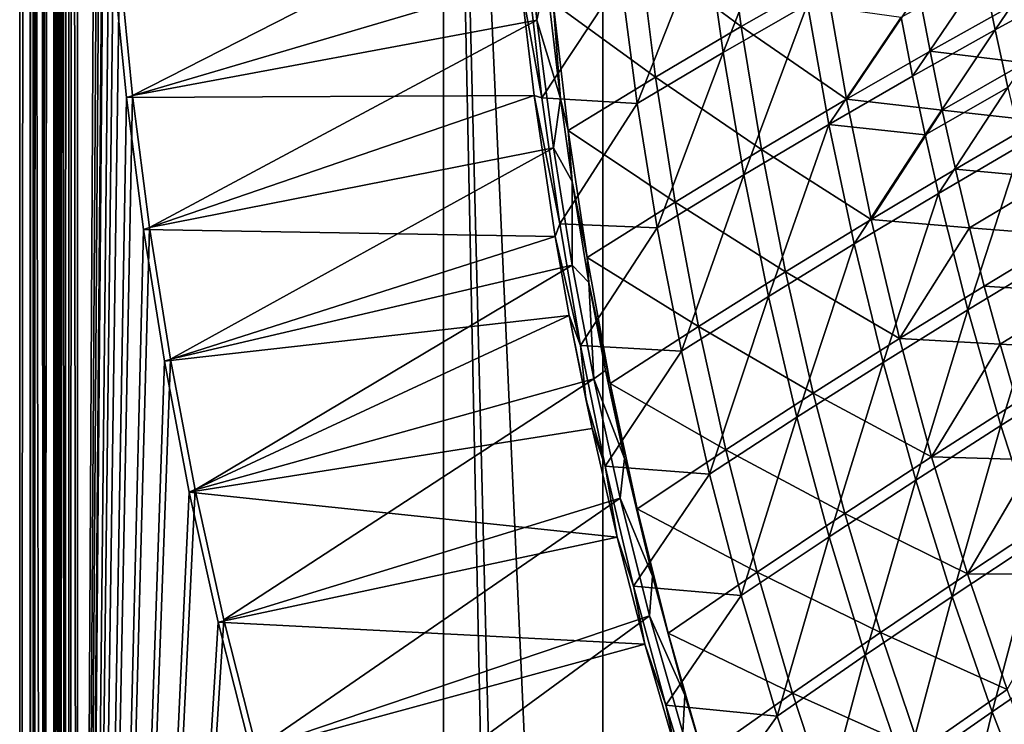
# Model space of a CAD drawing. Header units: metres. Extents: x -1 to 1402, y -1402 to 1.
# Tile 24 of 256: x 0 to 123, y -1016 to -927. Entities that reach past the tile are written whole.
import ezdxf

# ---------------------------------------------------------------- set-up
doc = ezdxf.new("R2010")
doc.units = ezdxf.units.M

msp = doc.modelspace()

# ---------------------------------------------------------------- linework, layer by layer
at = {"layer": 'None0'}
for points in [[(1.294015, -11.242748, -5.865956), (0, -9.948733, -80), (0, -1291.388062, -80)], [(2.999543, -9.948733, -80.052361), (2.999513, -1291.388062, -80.052353), (0, -9.948733, -80)], [(2.999513, -1291.388062, -80.052353), (0, -1291.388062, -80), (0, -9.948733, -80)], [(2.999513, -1291.388062, -80.052353), (2.999543, -9.948733, -80.052361), (4.293558, -11.242748, -5.918313)], [(1.294015, -1290.58252, -5.865956), (1.294015, -11.242748, -5.865956), (0, -1291.388062, -80)], [(1.294015, -11.242748, -5.865956), (1.294015, -1290.58252, -5.865956), (1.453122, -11.242748, -4.597182)], [(1.294015, -1290.58252, -5.865956), (1.777908, -1290.58252, -3.61353), (1.453122, -11.242748, -4.597182)], [(1.777908, -1290.58252, -3.61353), (1.77788, -11.242748, -3.613594), (1.453122, -11.242748, -4.597182)], [(2.336057, -11.242748, -2.598887), (1.77788, -11.242748, -3.613594), (1.777908, -1290.58252, -3.61353)], [(3.078628, -1290.58252, -1.712029), (2.336057, -11.242748, -2.598887), (1.777908, -1290.58252, -3.61353)], [(3.078628, -1290.58252, -1.712029), (3.078723, -11.242748, -1.711936), (2.336057, -11.242748, -2.598887)], [(4.293558, -1290.58252, -5.918313), (2.999513, -1291.388062, -80.052353), (4.293558, -11.242748, -5.918313)], [(5.002484, -1290.58252, -0.444609), (3.9785, -11.242748, -0.984864), (3.078628, -1290.58252, -1.712029)], [(3.9785, -11.242748, -0.984864), (3.078723, -11.242748, -1.711936), (3.078628, -1290.58252, -1.712029)], [(5.002794, -11.242748, -0.444482), (3.9785, -11.242748, -0.984864), (5.002484, -1290.58252, -0.444609)], [(4.293558, -1290.58252, -5.918313), (4.293558, -11.242748, -5.918313), (4.359362, -1290.58252, -5.346294)], [(4.293558, -11.242748, -5.918313), (4.534307, -11.242748, -4.797701), (4.359362, -1290.58252, -5.346294)], [(4.534307, -11.242748, -4.797701), (4.534304, -1290.58252, -4.79771), (4.359362, -1290.58252, -5.346294)], [(4.811808, -1290.58252, -4.293189), (4.534304, -1290.58252, -4.79771), (4.534307, -11.242748, -4.797701)], [(5.181449, -11.242748, -3.851689), (4.811808, -1290.58252, -4.293189), (4.534307, -11.242748, -4.797701)], [(5.181445, -1290.58252, -3.851693), (4.811808, -1290.58252, -4.293189), (5.181449, -11.242748, -3.851689)], [(5.991898, -11.242748, -0.13694), (5.002484, -1290.58252, -0.444609), (7.262993, -1290.58252)], [(5.991898, -11.242748, -0.13694), (5.002794, -11.242748, -0.444482), (5.002484, -1290.58252, -0.444609)], [(5.629323, -1290.58252, -3.489816), (5.181445, -1290.58252, -3.851693), (5.181449, -11.242748, -3.851689)], [(5.629323, -1290.58252, -3.489816), (5.181449, -11.242748, -3.851689), (6.138612, -11.242748, -3.221156)], [(6.138608, -1290.58252, -3.221157), (5.629323, -1290.58252, -3.489816), (6.138612, -11.242748, -3.221156)], [(7.263255, -11.242748), (5.991898, -11.242748, -0.13694), (7.262993, -1290.58252)], [(7.263255, -1290.58252, -3), (6.138608, -1290.58252, -3.221157), (7.263255, -11.242748, -3)], [(6.138608, -1290.58252, -3.221157), (6.138612, -11.242748, -3.221156), (7.263255, -11.242748, -3)], [(7.262993, -1290.58252), (10.26183, -870.310974), (7.263255, -11.242748)], [(7.263255, -11.242748, -3), (9.488518, -870.462952, -3), (7.263255, -1290.58252, -3)], [(10.556255, -886.99408), (10.26183, -870.310974), (7.262993, -1290.58252)], [(9.488518, -870.462952, -3), (9.787195, -887.165039, -3), (7.263255, -1290.58252, -3)], [(11.297174, -903.663391), (10.556255, -886.99408), (7.262993, -1290.58252)], [(7.263255, -1290.58252, -3), (9.787195, -887.165039, -3), (10.532903, -903.853088, -3)], [(12.493146, -920.306213), (11.297174, -903.663391), (7.262993, -1290.58252)], [(10.532903, -903.853088, -3), (11.734195, -920.514526, -3), (7.263255, -1290.58252, -3)], [(88.147812, -931.516418, -87.351227), (86.005852, -916.103149, -87.371613), (96.495689, -910.308411, -114.807381)], [(88.147812, -931.516418, -87.351227), (96.495689, -910.308411, -114.807381), (98.731895, -925.457214, -114.778587)], [(14.152526, -936.909119), (63.27351, -911.844849, -29.746403), (12.493146, -920.306213)], [(64.818878, -927.443787, -29.753201), (63.27351, -911.844849, -29.746403), (14.152526, -936.909119)], [(64.818878, -927.443787, -29.753201), (65.974571, -922.04425, -30.751307), (63.27351, -911.844849, -29.746403)], [(77.706604, -918.848389, -58.877357), (90.441216, -928.255981, -86.187836), (88.376831, -912.76123, -86.231682)], [(88.376831, -912.76123, -86.231682), (90.441216, -928.255981, -86.187836), (101.01313, -922.222717, -113.635529)], [(77.379074, -937.888245, -60.028831), (75.323807, -922.219238, -60.038696), (86.005852, -916.103149, -87.371613)], [(77.379074, -937.888245, -60.028831), (86.005852, -916.103149, -87.371613), (88.147812, -931.516418, -87.351227)], [(122.241272, -928.672791, -169.901718), (120.749588, -921.423584, -169.920959), (130.862228, -915.97522, -197.651596)], [(122.241272, -928.672791, -169.901718), (130.862228, -915.97522, -197.651596), (132.401108, -923.084412, -197.630478)], [(66.850624, -925.280579, -31.664791), (79.682327, -934.601624, -58.84428), (77.706604, -918.848389, -58.877357)], [(77.706604, -918.848389, -58.877357), (79.682327, -934.601624, -58.84428), (90.441216, -928.255981, -86.187836)], [(7.262993, -1290.58252), (14.152526, -936.909119), (12.493146, -920.306213)], [(11.734195, -920.514526, -3), (13.399429, -937.136047, -3), (7.263255, -1290.58252, -3)], [(11.734195, -920.514526, -3), (62.785152, -922.570496, -32.336174), (13.399429, -937.136047, -3)], [(111.916389, -934.476929, -142.273651), (110.470215, -927.089355, -142.290436), (120.749588, -921.423584, -169.920959)], [(111.916389, -934.476929, -142.273651), (120.749588, -921.423584, -169.920959), (122.241272, -928.672791, -169.901718)], [(62.785152, -922.570496, -32.336174), (64.481834, -936.921631, -32.34235), (13.399429, -937.136047, -3)], [(65.442078, -937.190552, -32.846249), (62.785152, -922.570496, -32.336174), (63.781658, -922.330322, -32.845612)], [(64.481834, -936.921631, -32.34235), (62.785152, -922.570496, -32.336174), (65.442078, -937.190552, -32.846249)], [(65.442078, -937.190552, -32.846249), (63.781658, -922.330322, -32.845612), (75.323807, -922.219238, -60.038696)], [(67.759186, -937.259583, -30.744083), (65.974571, -922.04425, -30.751307), (64.818878, -927.443787, -29.753201)], [(65.442078, -937.190552, -32.846249), (75.323807, -922.219238, -60.038696), (77.379074, -937.888245, -60.028831)], [(65.974571, -922.04425, -30.751307), (67.759186, -937.259583, -30.744083), (66.850624, -925.280579, -31.664791)], [(90.441216, -928.255981, -86.187836), (103.629875, -937.372864, -113.584732), (101.01313, -922.222717, -113.635529)], [(101.01313, -922.222717, -113.635529), (103.629875, -937.372864, -113.584732), (112.700371, -923.919922, -141.153366)], [(103.629875, -937.372864, -113.584732), (114.110573, -931.347046, -141.125198), (112.700371, -923.919922, -141.153366)], [(112.700371, -923.919922, -141.153366), (114.110573, -931.347046, -141.125198), (124.420998, -925.565002, -168.769745)], [(123.84272, -935.898682, -169.882874), (122.241272, -928.672791, -169.901718), (132.401108, -923.084412, -197.630478)], [(66.850624, -925.280579, -31.664791), (67.759186, -937.259583, -30.744083), (68.745331, -941.281555, -31.6416)], [(66.850624, -925.280579, -31.664791), (68.745331, -941.281555, -31.6416), (79.682327, -934.601624, -58.84428)], [(90.755463, -946.848389, -87.331642), (88.147812, -931.516418, -87.351227), (98.731895, -925.457214, -114.778587)], [(90.755463, -946.848389, -87.331642), (98.731895, -925.457214, -114.778587), (101.422981, -940.52533, -114.75087)], [(101.422981, -940.52533, -114.75087), (98.731895, -925.457214, -114.778587), (110.470215, -927.089355, -142.290436)], [(114.110573, -931.347046, -141.125198), (125.987633, -932.828552, -168.739807), (124.420998, -925.565002, -168.769745)], [(16.283424, -953.458191), (64.818878, -927.443787, -29.753201), (14.152526, -936.909119)], [(66.897583, -943.466797, -29.760069), (64.818878, -927.443787, -29.753201), (16.283424, -953.458191)], [(66.897583, -943.466797, -29.760069), (67.759186, -937.259583, -30.744083), (64.818878, -927.443787, -29.753201)], [(111.916389, -934.476929, -142.273651), (101.422981, -940.52533, -114.75087), (110.470215, -927.089355, -142.290436)], [(79.682327, -934.601624, -58.84428), (92.972412, -943.672974, -86.145309), (90.441216, -928.255981, -86.187836)], [(90.441216, -928.255981, -86.187836), (92.972412, -943.672974, -86.145309), (103.629875, -937.372864, -113.584732)], [(113.475357, -941.841248, -142.257233), (111.916389, -934.476929, -142.273651), (122.241272, -928.672791, -169.901718)], [(113.475357, -941.841248, -142.257233), (122.241272, -928.672791, -169.901718), (123.84272, -935.898682, -169.882874)], [(79.910431, -953.474365, -60.019478), (77.379074, -937.888245, -60.028831), (88.147812, -931.516418, -87.351227)], [(79.910431, -953.474365, -60.019478), (88.147812, -931.516418, -87.351227), (90.755463, -946.848389, -87.331642)], [(114.110573, -931.347046, -141.125198), (103.629875, -937.372864, -113.584732), (115.633499, -938.750732, -141.097534)], [(114.110573, -931.347046, -141.125198), (115.633499, -938.750732, -141.097534), (125.987633, -932.828552, -168.739807)], [(115.633499, -938.750732, -141.097534), (127.664658, -940.066711, -168.710434), (125.987633, -932.828552, -168.739807)], [(68.745331, -941.281555, -31.6416), (82.135216, -950.275513, -58.812237), (79.682327, -934.601624, -58.84428)], [(79.682327, -934.601624, -58.84428), (82.135216, -950.275513, -58.812237), (92.972412, -943.672974, -86.145309)], [(101.422981, -940.52533, -114.75087), (111.916389, -934.476929, -142.273651), (113.475357, -941.841248, -142.257233)], [(115.148064, -949.180908, -142.24118), (113.475357, -941.841248, -142.257233), (123.84272, -935.898682, -169.882874)], [(115.148064, -949.180908, -142.24118), (123.84272, -935.898682, -169.882874), (125.554802, -943.099854, -169.864471)], [(16.283424, -953.458191), (14.152526, -936.909119), (7.262993, -1290.58252)], [(7.263255, -1290.58252, -3), (13.399429, -937.136047, -3), (15.536694, -953.703369, -3)], [(13.399429, -937.136047, -3), (64.481834, -936.921631, -32.34235), (15.536694, -953.703369, -3)], [(64.481834, -936.921631, -32.34235), (67.127785, -954.593689, -32.349815), (15.536694, -953.703369, -3)], [(67.127785, -954.593689, -32.349815), (64.481834, -936.921631, -32.34235), (67.676514, -953.005371, -32.846485)], [(67.676514, -953.005371, -32.846485), (64.481834, -936.921631, -32.34235), (65.442078, -937.190552, -32.846249)], [(67.676514, -953.005371, -32.846485), (65.442078, -937.190552, -32.846249), (77.379074, -937.888245, -60.028831)], [(69.24704, -947.694763, -30.739103), (67.759186, -937.259583, -30.744083), (66.897583, -943.466797, -29.760069)], [(67.759186, -937.259583, -30.744083), (69.24704, -947.694763, -30.739103), (68.745331, -941.281555, -31.6416)], [(92.972412, -943.672974, -86.145309), (106.709122, -952.428833, -113.535675), (103.629875, -937.372864, -113.584732)], [(103.629875, -937.372864, -113.584732), (106.709122, -952.428833, -113.535675), (115.633499, -938.750732, -141.097534)], [(67.676514, -953.005371, -32.846485), (77.379074, -937.888245, -60.028831), (79.910431, -953.474365, -60.019478)], [(106.709122, -952.428833, -113.535675), (117.269875, -946.128906, -141.070404), (115.633499, -938.750732, -141.097534)], [(115.633499, -938.750732, -141.097534), (117.269875, -946.128906, -141.070404), (127.664658, -940.066711, -168.710434)], [(117.269875, -946.128906, -141.070404), (129.452698, -947.277527, -168.681671), (127.664658, -940.066711, -168.710434)], [(68.745331, -941.281555, -31.6416), (69.24704, -947.694763, -30.739103), (71.126999, -957.200745, -31.618942)], [(68.745331, -941.281555, -31.6416), (71.126999, -957.200745, -31.618942), (82.135216, -950.275513, -58.812237)], [(93.837418, -962.086243, -87.312889), (90.755463, -946.848389, -87.331642), (101.422981, -940.52533, -114.75087)], [(93.837418, -962.086243, -87.312889), (101.422981, -940.52533, -114.75087), (104.577019, -955.500366, -114.724297)], [(104.577019, -955.500366, -114.724297), (101.422981, -940.52533, -114.75087), (113.475357, -941.841248, -142.257233)], [(104.577019, -955.500366, -114.724297), (113.475357, -941.841248, -142.257233), (115.148064, -949.180908, -142.24118)], [(18.893593, -969.938416), (66.897583, -943.466797, -29.760069), (16.283424, -953.458191)], [(69.252594, -958.15979, -29.766253), (66.897583, -943.466797, -29.760069), (18.893593, -969.938416)], [(69.252594, -958.15979, -29.766253), (69.24704, -947.694763, -30.739103), (66.897583, -943.466797, -29.760069)], [(82.135216, -950.275513, -58.812237), (95.977356, -958.994568, -86.104218), (92.972412, -943.672974, -86.145309)], [(92.972412, -943.672974, -86.145309), (95.977356, -958.994568, -86.104218), (106.709122, -952.428833, -113.535675)], [(118.836571, -963.778137, -142.21019), (115.148064, -949.180908, -142.24118), (125.554802, -943.099854, -169.864471)], [(125.554802, -943.099854, -169.864471), (129.312485, -957.42041, -169.828934), (118.836571, -963.778137, -142.21019)], [(117.269875, -946.128906, -141.070404), (106.709122, -952.428833, -113.535675), (119.020401, -953.479553, -141.043808)], [(129.452698, -947.277527, -168.681671), (117.269875, -946.128906, -141.070404), (119.020401, -953.479553, -141.043808)], [(69.24704, -947.694763, -30.739103), (71.341339, -960.32782, -30.733055), (71.126999, -957.200745, -31.618942)], [(71.341339, -960.32782, -30.733055), (69.24704, -947.694763, -30.739103), (69.252594, -958.15979, -29.766253)], [(82.926956, -968.964478, -60.010654), (79.910431, -953.474365, -60.019478), (90.755463, -946.848389, -87.331642)], [(82.926956, -968.964478, -60.010654), (90.755463, -946.848389, -87.331642), (93.837418, -962.086243, -87.312889)], [(131.35228, -954.459167, -168.653534), (129.452698, -947.277527, -168.681671), (119.020401, -953.479553, -141.043808)], [(108.200172, -970.36792, -114.698921), (104.577019, -955.500366, -114.724297), (115.148064, -949.180908, -142.24118)], [(108.200172, -970.36792, -114.698921), (115.148064, -949.180908, -142.24118), (118.836571, -963.778137, -142.21019)], [(71.126999, -957.200745, -31.618942), (85.072639, -965.851868, -58.781322), (82.135216, -950.275513, -58.812237)], [(82.135216, -950.275513, -58.812237), (85.072639, -965.851868, -58.781322), (95.977356, -958.994568, -86.104218)], [(95.977356, -958.994568, -86.104218), (110.257027, -967.373535, -113.488503), (106.709122, -952.428833, -113.535675)], [(106.709122, -952.428833, -113.535675), (110.257027, -967.373535, -113.488503), (119.020401, -953.479553, -141.043808)], [(18.893593, -969.938416), (16.283424, -953.458191), (7.262993, -1290.58252)], [(15.536694, -953.703369, -3), (18.15374, -970.201782, -3), (7.263255, -1290.58252, -3)], [(15.536694, -953.703369, -3), (67.127785, -954.593689, -32.349815), (18.15374, -970.201782, -3)], [(70.296684, -968.217102, -32.846386), (67.127785, -954.593689, -32.349815), (67.676514, -953.005371, -32.846485)], [(70.296684, -968.217102, -32.846386), (67.676514, -953.005371, -32.846485), (79.910431, -953.474365, -60.019478)], [(70.296684, -968.217102, -32.846386), (79.910431, -953.474365, -60.019478), (82.926956, -968.964478, -60.010654)], [(110.257027, -967.373535, -113.488503), (120.885666, -960.80072, -141.017776), (119.020401, -953.479553, -141.043808)], [(119.020401, -953.479553, -141.043808), (120.885666, -960.80072, -141.017776), (131.35228, -954.459167, -168.653534)], [(67.127785, -954.593689, -32.349815), (68.883743, -964.491699, -32.35392), (18.15374, -970.201782, -3)], [(70.296684, -968.217102, -32.846386), (68.883743, -964.491699, -32.35392), (67.127785, -954.593689, -32.349815)], [(120.885666, -960.80072, -141.017776), (133.363922, -961.609802, -168.626022), (131.35228, -954.459167, -168.653534)], [(97.400307, -977.215088, -87.295021), (93.837418, -962.086243, -87.312889), (104.577019, -955.500366, -114.724297)], [(97.400307, -977.215088, -87.295021), (104.577019, -955.500366, -114.724297), (108.200172, -970.36792, -114.698921)], [(71.126999, -957.200745, -31.618942), (71.341339, -960.32782, -30.733055), (74.003357, -973.019653, -31.596916)], [(71.126999, -957.200745, -31.618942), (74.003357, -973.019653, -31.596916), (85.072639, -965.851868, -58.781322)], [(129.312485, -957.42041, -169.828934), (122.983063, -978.250305, -142.180756), (118.836571, -963.778137, -142.21019)], [(122.983063, -978.250305, -142.180756), (129.312485, -957.42041, -169.828934), (133.515137, -971.617004, -169.795197)], [(21.990341, -986.334167), (69.252594, -958.15979, -29.766253), (18.893593, -969.938416)], [(71.954781, -972.40918, -29.772131), (69.252594, -958.15979, -29.766253), (21.990341, -986.334167)], [(71.954781, -972.40918, -29.772131), (71.341339, -960.32782, -30.733055), (69.252594, -958.15979, -29.766253)], [(85.072639, -965.851868, -58.781322), (99.462692, -974.203003, -86.064697), (95.977356, -958.994568, -86.104218)], [(95.977356, -958.994568, -86.104218), (99.462692, -974.203003, -86.064697), (110.257027, -967.373535, -113.488503)], [(71.341339, -960.32782, -30.733055), (73.439804, -971.377563, -30.727772), (74.003357, -973.019653, -31.596916)], [(71.954781, -972.40918, -29.772131), (73.439804, -971.377563, -30.727772), (71.341339, -960.32782, -30.733055)], [(120.885666, -960.80072, -141.017776), (110.257027, -967.373535, -113.488503), (122.866264, -968.090515, -140.992325)], [(120.885666, -960.80072, -141.017776), (122.866264, -968.090515, -140.992325), (133.363922, -961.609802, -168.626022)], [(86.435669, -984.343384, -60.002373), (82.926956, -968.964478, -60.010654), (93.837418, -962.086243, -87.312889)], [(86.435669, -984.343384, -60.002373), (93.837418, -962.086243, -87.312889), (97.400307, -977.215088, -87.295021)], [(122.866264, -968.090515, -140.992325), (135.488144, -968.727539, -168.599182), (133.363922, -961.609802, -168.626022)], [(18.15374, -970.201782, -3), (68.883743, -964.491699, -32.35392), (21.257854, -986.615417, -3)], [(68.883743, -964.491699, -32.35392), (71.741035, -978.639954, -32.359688), (21.257854, -986.615417, -3)], [(68.883743, -964.491699, -32.35392), (70.953796, -974.939209, -32.358192), (71.741035, -978.639954, -32.359688)], [(70.953796, -974.939209, -32.358192), (68.883743, -964.491699, -32.35392), (70.296684, -968.217102, -32.846386)], [(112.293945, -985.108826, -114.674797), (108.200172, -970.36792, -114.698921), (118.836571, -963.778137, -142.21019)], [(118.836571, -963.778137, -142.21019), (122.983063, -978.250305, -142.180756), (112.293945, -985.108826, -114.674797)], [(74.003357, -973.019653, -31.596916), (88.501663, -981.312683, -58.751644), (85.072639, -965.851868, -58.781322)], [(85.072639, -965.851868, -58.781322), (88.501663, -981.312683, -58.751644), (99.462692, -974.203003, -86.064697)], [(99.462692, -974.203003, -86.064697), (114.278893, -982.190674, -113.443359), (110.257027, -967.373535, -113.488503)], [(110.257027, -967.373535, -113.488503), (114.278893, -982.190674, -113.443359), (122.866264, -968.090515, -140.992325)], [(73.382698, -983.362793, -32.846317), (70.953796, -974.939209, -32.358192), (70.296684, -968.217102, -32.846386)], [(73.382698, -983.362793, -32.846317), (70.296684, -968.217102, -32.846386), (82.926956, -968.964478, -60.010654)], [(114.278893, -982.190674, -113.443359), (124.962769, -975.346924, -140.967484), (122.866264, -968.090515, -140.992325)], [(122.866264, -968.090515, -140.992325), (124.962769, -975.346924, -140.967484), (135.488144, -968.727539, -168.599182)], [(7.262993, -1290.58252), (21.990341, -986.334167), (18.893593, -969.938416)], [(73.382698, -983.362793, -32.846317), (82.926956, -968.964478, -60.010654), (86.435669, -984.343384, -60.002373)], [(18.15374, -970.201782, -3), (21.257854, -986.615417, -3), (7.263255, -1290.58252, -3)], [(101.445953, -992.215149, -87.278053), (97.400307, -977.215088, -87.295021), (108.200172, -970.36792, -114.698921)], [(101.445953, -992.215149, -87.278053), (108.200172, -970.36792, -114.698921), (112.293945, -985.108826, -114.674797)], [(25.580467, -1002.628906), (71.954781, -972.40918, -29.772131), (21.990341, -986.334167)], [(75.243324, -987.367371, -29.778164), (71.954781, -972.40918, -29.772131), (25.580467, -1002.628906)], [(75.784218, -982.396667, -30.722532), (73.439804, -971.377563, -30.727772), (71.954781, -972.40918, -29.772131)], [(75.243324, -987.367371, -29.778164), (75.784218, -982.396667, -30.722532), (71.954781, -972.40918, -29.772131)], [(74.003357, -973.019653, -31.596916), (73.439804, -971.377563, -30.727772), (75.784218, -982.396667, -30.722532)], [(133.515137, -971.617004, -169.795197), (127.588036, -992.578369, -142.152939), (122.983063, -978.250305, -142.180756)], [(74.003357, -973.019653, -31.596916), (75.784218, -982.396667, -30.722532), (77.381828, -988.719849, -31.575611)], [(74.003357, -973.019653, -31.596916), (77.381828, -988.719849, -31.575611), (88.501663, -981.312683, -58.751644)], [(88.501663, -981.312683, -58.751644), (103.434158, -989.281494, -86.026878), (99.462692, -974.203003, -86.064697)], [(99.462692, -974.203003, -86.064697), (103.434158, -989.281494, -86.026878), (114.278893, -982.190674, -113.443359)], [(73.382698, -983.362793, -32.846317), (71.741035, -978.639954, -32.359688), (70.953796, -974.939209, -32.358192)], [(124.962769, -975.346924, -140.967484), (114.278893, -982.190674, -113.443359), (127.17569, -982.567993, -140.943268)], [(90.43869, -999.590759, -59.994633), (86.435669, -984.343384, -60.002373), (97.400307, -977.215088, -87.295021)], [(90.43869, -999.590759, -59.994633), (97.400307, -977.215088, -87.295021), (101.445953, -992.215149, -87.278053)], [(122.983063, -978.250305, -142.180756), (116.859131, -999.703064, -114.65197), (112.293945, -985.108826, -114.674797)], [(127.588036, -992.578369, -142.152939), (116.859131, -999.703064, -114.65197), (122.983063, -978.250305, -142.180756)], [(21.257854, -986.615417, -3), (71.741035, -978.639954, -32.359688), (74.882233, -992.247375, -32.365112)], [(74.882233, -992.247375, -32.365112), (71.741035, -978.639954, -32.359688), (73.382698, -983.362793, -32.846317)], [(77.381828, -988.719849, -31.575611), (92.428406, -996.640625, -58.723282), (88.501663, -981.312683, -58.751644)], [(88.501663, -981.312683, -58.751644), (92.428406, -996.640625, -58.723282), (103.434158, -989.281494, -86.026878)], [(103.434158, -989.281494, -86.026878), (118.779404, -996.863281, -113.400406), (114.278893, -982.190674, -113.443359)], [(114.278893, -982.190674, -113.443359), (118.779404, -996.863281, -113.400406), (127.17569, -982.567993, -140.943268)], [(76.934647, -998.389404, -32.84639), (74.882233, -992.247375, -32.365112), (73.382698, -983.362793, -32.846317)], [(76.934647, -998.389404, -32.84639), (73.382698, -983.362793, -32.846317), (86.435669, -984.343384, -60.002373)], [(79.322289, -997.137695, -30.715616), (75.784218, -982.396667, -30.722532), (75.243324, -987.367371, -29.778164)], [(75.784218, -982.396667, -30.722532), (79.322289, -997.137695, -30.715616), (77.381828, -988.719849, -31.575611)], [(118.779404, -996.863281, -113.400406), (129.505386, -989.751282, -140.919678), (127.17569, -982.567993, -140.943268)], [(76.934647, -998.389404, -32.84639), (86.435669, -984.343384, -60.002373), (90.43869, -999.590759, -59.994633)], [(105.975441, -1007.065796, -87.262032), (101.445953, -992.215149, -87.278053), (112.293945, -985.108826, -114.674797)], [(112.293945, -985.108826, -114.674797), (116.859131, -999.703064, -114.65197), (105.975441, -1007.065796, -87.262032)], [(25.580467, -1002.628906), (21.990341, -986.334167), (7.262993, -1290.58252)], [(7.263255, -1290.58252, -3), (21.257854, -986.615417, -3), (24.855837, -1002.927917, -3)], [(21.257854, -986.615417, -3), (74.882233, -992.247375, -32.365112), (24.855837, -1002.927917, -3)], [(29.670143, -1018.805542), (75.243324, -987.367371, -29.778164), (25.580467, -1002.628906)], [(78.954277, -1002.12738, -29.783962), (75.243324, -987.367371, -29.778164), (29.670143, -1018.805542)], [(78.954277, -1002.12738, -29.783962), (79.322289, -997.137695, -30.715616), (75.243324, -987.367371, -29.778164)], [(77.381828, -988.719849, -31.575611), (79.322289, -997.137695, -30.715616), (81.26886, -1004.283875, -31.555122)], [(77.381828, -988.719849, -31.575611), (81.26886, -1004.283875, -31.555122), (92.428406, -996.640625, -58.723282)], [(92.428406, -996.640625, -58.723282), (107.896843, -1004.212524, -85.990891), (103.434158, -989.281494, -86.026878)], [(103.434158, -989.281494, -86.026878), (107.896843, -1004.212524, -85.990891), (118.779404, -996.863281, -113.400406)], [(129.505386, -989.751282, -140.919678), (118.779404, -996.863281, -113.400406), (131.952179, -996.894409, -140.896759)], [(74.882233, -992.247375, -32.365112), (78.364883, -1005.656067, -32.370323), (24.855837, -1002.927917, -3)], [(78.364883, -1005.656067, -32.370323), (74.882233, -992.247375, -32.365112), (76.934647, -998.389404, -32.84639)], [(94.937363, -1014.685303, -59.987423), (90.43869, -999.590759, -59.994633), (101.445953, -992.215149, -87.278053)], [(94.937363, -1014.685303, -59.987423), (101.445953, -992.215149, -87.278053), (105.975441, -1007.065796, -87.262032)], [(121.896523, -1014.130859, -114.630501), (116.859131, -999.703064, -114.65197), (127.588036, -992.578369, -142.152939)], [(132.651947, -1006.743225, -142.126801), (121.896523, -1014.130859, -114.630501), (127.588036, -992.578369, -142.152939)], [(81.26886, -1004.283875, -31.555122), (96.858315, -1011.817688, -58.696342), (92.428406, -996.640625, -58.723282)], [(92.428406, -996.640625, -58.723282), (96.858315, -1011.817688, -58.696342), (107.896843, -1004.212524, -85.990891)], [(107.896843, -1004.212524, -85.990891), (123.761803, -1011.371826, -113.359795), (118.779404, -996.863281, -113.400406)], [(118.779404, -996.863281, -113.400406), (123.761803, -1011.371826, -113.359795), (131.952179, -996.894409, -140.896759)], [(83.382782, -1012.047668, -30.708786), (79.322289, -997.137695, -30.715616), (78.954277, -1002.12738, -29.783962)], [(79.322289, -997.137695, -30.715616), (83.382782, -1012.047668, -30.708786), (81.26886, -1004.283875, -31.555122)], [(80.961792, -1013.295288, -32.84647), (78.364883, -1005.656067, -32.370323), (76.934647, -998.389404, -32.84639)], [(80.961792, -1013.295288, -32.84647), (76.934647, -998.389404, -32.84639), (90.43869, -999.590759, -59.994633)], [(80.961792, -1013.295288, -32.84647), (90.43869, -999.590759, -59.994633), (94.937363, -1014.685303, -59.987423)], [(116.859131, -999.703064, -114.65197), (110.989861, -1021.746277, -87.246986), (105.975441, -1007.065796, -87.262032)], [(121.896523, -1014.130859, -114.630501), (110.989861, -1021.746277, -87.246986), (116.859131, -999.703064, -114.65197)], [(29.670143, -1018.805542), (25.580467, -1002.628906), (7.262993, -1290.58252)], [(24.855837, -1002.927917, -3), (28.953835, -1019.12207, -3), (7.263255, -1290.58252, -3)], [(24.855837, -1002.927917, -3), (78.364883, -1005.656067, -32.370323), (28.953835, -1019.12207, -3)], [(34.264809, -1034.846069), (78.954277, -1002.12738, -29.783962), (29.670143, -1018.805542)], [(83.100937, -1016.74408, -29.789534), (78.954277, -1002.12738, -29.783962), (34.264809, -1034.846069)], [(83.100937, -1016.74408, -29.789534), (83.382782, -1012.047668, -30.708786), (78.954277, -1002.12738, -29.783962)], [(81.26886, -1004.283875, -31.555122), (83.382782, -1012.047668, -30.708786), (85.670242, -1019.693237, -31.535545)], [(81.26886, -1004.283875, -31.555122), (85.670242, -1019.693237, -31.535545), (96.858315, -1011.817688, -58.696342)], [(96.858315, -1011.817688, -58.696342), (112.854401, -1018.97583, -85.956863), (107.896843, -1004.212524, -85.990891)], [(107.896843, -1004.212524, -85.990891), (112.854401, -1018.97583, -85.956863), (123.761803, -1011.371826, -113.359795)], [(78.364883, -1005.656067, -32.370323), (82.183182, -1018.862976, -32.375317), (28.953835, -1019.12207, -3)], [(82.183182, -1018.862976, -32.375317), (78.364883, -1005.656067, -32.370323), (80.961792, -1013.295288, -32.84647)], [(127.406929, -1028.372192, -114.610435), (121.896523, -1014.130859, -114.630501), (132.651947, -1006.743225, -142.126801)], [(99.933044, -1029.605957, -59.98074), (94.937363, -1014.685303, -59.987423), (105.975441, -1007.065796, -87.262032)], [(105.975441, -1007.065796, -87.262032), (110.989861, -1021.746277, -87.246986), (99.933044, -1029.605957, -59.98074)], [(85.670242, -1019.693237, -31.535545), (101.795395, -1026.823242, -58.67091), (96.858315, -1011.817688, -58.696342)], [(96.858315, -1011.817688, -58.696342), (101.795395, -1026.823242, -58.67091), (112.854401, -1018.97583, -85.956863)], [(112.854401, -1018.97583, -85.956863), (129.228622, -1025.696289, -113.321678), (123.761803, -1011.371826, -113.359795)], [(87.948166, -1026.960083, -30.70219), (83.382782, -1012.047668, -30.708786), (83.100937, -1016.74408, -29.789534)], [(83.382782, -1012.047668, -30.708786), (87.948166, -1026.960083, -30.70219), (85.670242, -1019.693237, -31.535545)], [(85.43512, -1027.955322, -32.846481), (82.183182, -1018.862976, -32.375317), (80.961792, -1013.295288, -32.84647)], [(85.43512, -1027.955322, -32.846481), (80.961792, -1013.295288, -32.84647), (94.937363, -1014.685303, -59.987423)], [(116.490311, -1036.236084, -87.232941), (110.989861, -1021.746277, -87.246986), (121.896523, -1014.130859, -114.630501)], [(127.406929, -1028.372192, -114.610435), (116.490311, -1036.236084, -87.232941), (121.896523, -1014.130859, -114.630501)], [(85.43512, -1027.955322, -32.846481), (94.937363, -1014.685303, -59.987423), (99.933044, -1029.605957, -59.98074)]]:
    msp.add_3dface(points, dxfattribs=at)
at = {"layer": 'None01'}
for points in [[(73.101234, -598.952698, -541.977783), (73.101234, -1235.141357, -541.977783), (53.101238, -793.10022, -541.977783)], [(73.101234, -598.952698, -521.977783), (53.101238, -793.10022, -521.977783), (73.101234, -1235.141357, -521.977783)], [(73.101234, -1235.141357, -521.977783), (73.101234, -1235.141357, -541.977783), (73.101234, -598.952698, -521.977783)], [(73.101234, -1235.141357, -541.977783), (73.101234, -598.952698, -541.977783), (73.101234, -598.952698, -521.977783)], [(53.101238, -793.10022, -541.977783), (73.101234, -1235.141357, -541.977783), (64.183357, -1234.218994, -541.977783)], [(53.102093, -1235.141235, -541.977783), (53.101238, -793.10022, -541.977783), (62.233059, -1234.176392, -541.977783)], [(62.233059, -1234.176392, -541.977783), (53.101238, -793.10022, -541.977783), (64.183357, -1234.218994, -541.977783)], [(53.102093, -1235.141235, -521.977783), (53.101238, -793.10022, -521.977783), (53.102093, -1235.141235, -541.977783)], [(53.101238, -793.10022, -521.977783), (53.101238, -793.10022, -541.977783), (53.102093, -1235.141235, -541.977783)], [(53.102093, -1235.141235, -521.977783), (62.233059, -1234.176392, -521.977783), (53.101238, -793.10022, -521.977783)], [(62.233059, -1234.176392, -521.977783), (64.183357, -1234.218994, -521.977783), (53.101238, -793.10022, -521.977783)], [(53.101238, -793.10022, -521.977783), (64.183357, -1234.218994, -521.977783), (73.101234, -1235.141357, -521.977783)]]:
    msp.add_3dface(points, dxfattribs=at)

doc.saveas('drawing.dxf')
